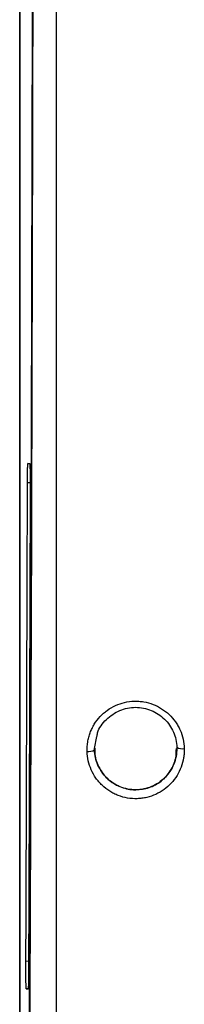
# Model space of a CAD drawing. Header units: millimetres. Extents: x -0.44 to 1.31, y -0.87 to 1.29.
# Tile 33 of 182: x 0.0718 to 0.0938, y -0.0898 to 0.0416. Entities that reach past the tile are written whole.
import ezdxf

# ---------------------------------------------------------------- set-up
doc = ezdxf.new("R2010")
doc.units = ezdxf.units.MM

msp = doc.modelspace()

# ---------------------------------------------------------------- linework, layer by layer
at = {"color": 7, "linetype": 'Continuous', "lineweight": 25}
for p, q in [((0.07177959, 0.4173313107), (0.07177959, -0.1316686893)), ((0.0717970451, 0.4158140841), (0.0717970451, -0.1326512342)), ((0.0728799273, -0.0176512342), (0.0731276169, -0.0176512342)), ((0.0731276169, -0.0176512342), (0.0733844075, -0.0176557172)), ((0.08727959, -0.0611446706), (0.08727959, -0.0611443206)), ((0.0729142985, -0.0876861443), (0.0726641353, -0.0876861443)), ((0.0731412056, -0.087682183), (0.0729142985, -0.0876861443))]:
    msp.add_line(p, q, dxfattribs=at)
at = {"color": 250, "linetype": 'Continuous', "lineweight": 25}
for p, q in [((0.0731279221, -0.0176555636), (0.0728799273, -0.0176512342)), ((0.0728279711, -0.0201736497), (0.0731791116, -0.0201746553)), ((0.08177959, -0.0556449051), (0.0820930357, -0.0540574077)), ((0.0729703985, -0.084020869), (0.0726126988, -0.0840195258)), ((0.0726641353, -0.0876861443), (0.0729148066, -0.0876817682))]:
    msp.add_line(p, q, dxfattribs=at)
at = {"color": 7, "linetype": 'Continuous', "lineweight": 25}
for centre, radius, start, end in [((0.0809803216, -0.0545183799), 0.001523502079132, 262.5451575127, 301.7576972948), ((0.0934928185, -0.0541549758), 0.0015051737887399, 241.6072858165, 280.8688025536)]:
    msp.add_arc(centre, radius, start, end, dxfattribs=at)
for points, knots in [([(0.0730677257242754, -0.1002930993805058), (0.0731178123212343, -0.0871992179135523), (0.0732180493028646, -0.0609947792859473), (0.0733412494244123, -0.0213514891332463), (0.0734432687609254, 0.0185114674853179), (0.0735166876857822, 0.0538000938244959), (0.0735463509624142, 0.0758317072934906), (0.073557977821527, 0.0844672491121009)], [0, 0, 0, 0, 0.2149705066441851, 0.4302147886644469, 0.6456266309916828, 0.8610993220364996, 1, 1, 1, 1]), ([(0.076662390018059, 0.0827767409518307), (0.0766623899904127, 0.064755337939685), (0.0766623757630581, 0.0467566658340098), (0.0766623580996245, 0.019836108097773), (0.0766623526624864, 0.0108742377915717), (0.0766623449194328, -0.0070261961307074), (0.0766623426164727, -0.0159655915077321), (0.0766623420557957, -0.0338091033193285), (0.0766623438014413, -0.0427145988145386), (0.0766623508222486, -0.0604930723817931), (0.0766623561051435, -0.0693674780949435), (0.0766623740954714, -0.0959301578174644), (0.0766623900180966, -0.1135559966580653), (0.0766623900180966, -0.1310991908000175)], [0, 0, 0, 0, 0.2500000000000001, 0.2500000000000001, 0.375, 0.375, 0.5, 0.5, 0.625, 0.625, 0.75, 0.75, 1, 1, 1, 1]), ([(0.0728279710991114, -0.0201736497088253), (0.0728289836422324, -0.0198248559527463), (0.0728310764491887, -0.019486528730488), (0.0728371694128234, -0.0188716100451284), (0.0728411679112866, -0.0185952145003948), (0.0728505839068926, -0.0181380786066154), (0.0728559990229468, -0.0179574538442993), (0.0728675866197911, -0.0177140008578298), (0.0728737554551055, -0.0176512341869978), (0.0728799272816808, -0.0176512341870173)], [0, 0, 0, 0, 0.25, 0.25, 0.5, 0.5, 0.75, 0.75, 1, 1, 1, 1]), ([(0.0731276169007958, -0.0176512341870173), (0.0731352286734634, -0.0176512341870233), (0.0731428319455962, -0.0177471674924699), (0.0731566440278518, -0.0181133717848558), (0.0731628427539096, -0.0183834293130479), (0.073172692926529, -0.0190481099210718), (0.073176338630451, -0.0194423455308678), (0.0731804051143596, -0.0202825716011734), (0.073180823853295, -0.0207279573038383), (0.0731795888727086, -0.0211582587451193)], [0, 0, 0, 0, 0.25, 0.25, 0.5, 0.5, 0.75, 0.75, 1, 1, 1, 1]), ([(0.0807826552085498, -0.0560290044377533), (0.0807696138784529, -0.0556041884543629), (0.0807980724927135, -0.0551811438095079), (0.0809024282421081, -0.0545527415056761), (0.0809472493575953, -0.0543458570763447), (0.0810569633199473, -0.0539372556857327), (0.0811223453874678, -0.0537342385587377), (0.0812712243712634, -0.0533385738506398), (0.0813549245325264, -0.0531451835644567), (0.0815408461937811, -0.0527672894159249), (0.0816422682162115, -0.0525840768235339), (0.08197911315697, -0.0520400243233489), (0.0822384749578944, -0.0517010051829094), (0.0826737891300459, -0.0512343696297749), (0.0828258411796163, -0.0510865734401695), (0.0831438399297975, -0.0508064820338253), (0.083308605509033, -0.0506750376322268), (0.0838308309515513, -0.0502988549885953), (0.0842011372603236, -0.0500842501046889), (0.084982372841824, -0.0497291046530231), (0.0853872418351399, -0.0495914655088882), (0.086223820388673, -0.049396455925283), (0.0866471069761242, -0.0493410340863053), (0.0872934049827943, -0.0493209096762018), (0.0875081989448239, -0.0493248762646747), (0.0879365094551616, -0.0493541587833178), (0.088151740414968, -0.0493797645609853), (0.0887852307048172, -0.0494868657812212), (0.0891961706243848, -0.0495988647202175), (0.0897983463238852, -0.0498288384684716), (0.0899944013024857, -0.0499150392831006), (0.0903771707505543, -0.050106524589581), (0.0905653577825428, -0.050212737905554), (0.0911070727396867, -0.0505544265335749), (0.0914441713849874, -0.0508168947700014), (0.0920618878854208, -0.0514031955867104), (0.0923401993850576, -0.0517249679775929), (0.0927086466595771, -0.0522460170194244), (0.0928224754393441, -0.0524249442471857), (0.0930321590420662, -0.0527932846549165), (0.0931288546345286, -0.0529845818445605), (0.0933869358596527, -0.0535628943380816), (0.0935198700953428, -0.0539601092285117), (0.0937099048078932, -0.0547883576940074), (0.0937638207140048, -0.0552079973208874), (0.093776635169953, -0.0556331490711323)], [0, 0, 0, 0, 0.0624999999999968, 0.0624999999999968, 0.0937499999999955, 0.0937499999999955, 0.1249999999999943, 0.1249999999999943, 0.156249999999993, 0.156249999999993, 0.1874999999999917, 0.1874999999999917, 0.2499999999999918, 0.2499999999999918, 0.2812499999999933, 0.2812499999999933, 0.3124999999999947, 0.3124999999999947, 0.3749999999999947, 0.3749999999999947, 0.4374999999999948, 0.4374999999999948, 0.4999999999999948, 0.4999999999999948, 0.5312499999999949, 0.5312499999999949, 0.5624999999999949, 0.5624999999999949, 0.6249999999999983, 0.6249999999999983, 0.6562500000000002, 0.6562500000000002, 0.687500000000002, 0.687500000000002, 0.7500000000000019, 0.7500000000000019, 0.8125000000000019, 0.8125000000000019, 0.8437500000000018, 0.8437500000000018, 0.8750000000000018, 0.8750000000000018, 0.9375000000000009, 0.9375000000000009, 1, 1, 1, 1]), ([(0.0820930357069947, -0.0540574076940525), (0.0821206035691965, -0.0538881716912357), (0.0822624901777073, -0.0530171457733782), (0.0833095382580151, -0.0516832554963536), (0.0847972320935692, -0.0506448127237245), (0.0861934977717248, -0.0502077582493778), (0.0869192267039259, -0.0501659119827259), (0.0872795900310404, -0.0501451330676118)], [0, 0, 0, 0, 0.0744613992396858, 0.3832388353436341, 0.6911002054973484, 0.8466146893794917, 1, 1, 1, 1]), ([(0.0872795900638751, -0.0501451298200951), (0.0876344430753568, -0.0501451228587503), (0.0879948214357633, -0.0501803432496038), (0.0886912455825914, -0.0503174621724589), (0.089029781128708, -0.0504188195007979), (0.0896897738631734, -0.0506885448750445), (0.0900064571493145, -0.0508557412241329), (0.0905955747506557, -0.0512429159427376), (0.0908717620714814, -0.0514651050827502), (0.0913795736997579, -0.0519617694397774), (0.0916060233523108, -0.0522311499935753), (0.0920042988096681, -0.0528077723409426), (0.0921778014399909, -0.0531190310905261), (0.0924592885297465, -0.0537623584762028), (0.092567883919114, -0.0540936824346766), (0.092721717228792, -0.0547758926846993), (0.0927665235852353, -0.0551288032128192), (0.0927770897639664, -0.0554790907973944)], [0, 0, 0, 0, 0.125, 0.125, 0.25, 0.25, 0.375, 0.375, 0.5, 0.5, 0.625, 0.625, 0.75, 0.75, 0.875, 0.875, 1, 1, 1, 1]), ([(0.093776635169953, -0.0556331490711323), (0.093783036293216, -0.0558455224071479), (0.09377909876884, -0.0560572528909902), (0.0937505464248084, -0.0564794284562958), (0.0937256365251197, -0.0566916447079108), (0.0936216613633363, -0.057315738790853), (0.0935135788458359, -0.0577193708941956), (0.0932148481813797, -0.0585151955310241), (0.0930274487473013, -0.0588961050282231), (0.0925801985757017, -0.0596180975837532), (0.0923243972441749, -0.0599531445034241), (0.0917425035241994, -0.0605777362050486), (0.0914247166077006, -0.0608580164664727), (0.0907287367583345, -0.0613594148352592), (0.0903580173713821, -0.0615742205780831), (0.0895783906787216, -0.0619287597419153), (0.0891770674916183, -0.0620656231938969), (0.0885470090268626, -0.0622128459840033), (0.0883355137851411, -0.0622513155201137), (0.0879095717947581, -0.0623070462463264), (0.087693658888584, -0.0623243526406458), (0.087050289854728, -0.0623441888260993), (0.0866244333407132, -0.0623151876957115), (0.085775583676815, -0.0621721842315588), (0.085360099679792, -0.0620587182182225), (0.0847588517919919, -0.0618288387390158), (0.0845630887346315, -0.0617426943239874), (0.0841808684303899, -0.0615513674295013), (0.0839929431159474, -0.0614452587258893), (0.083451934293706, -0.0611039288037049), (0.0831164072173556, -0.0608428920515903), (0.0826517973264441, -0.0604020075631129), (0.0825047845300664, -0.0602481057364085), (0.0822264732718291, -0.0599264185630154), (0.0820938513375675, -0.0597567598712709), (0.081727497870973, -0.0592381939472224), (0.081518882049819, -0.0588718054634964), (0.0811726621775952, -0.058097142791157), (0.0810381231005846, -0.0576939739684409), (0.080849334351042, -0.0568696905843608), (0.0807956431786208, -0.0564520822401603), (0.0807826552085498, -0.0560290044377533)], [0, 0, 0, 0, 0.0312499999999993, 0.0312499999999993, 0.0624999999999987, 0.0624999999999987, 0.1249999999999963, 0.1249999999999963, 0.1874999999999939, 0.1874999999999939, 0.2499999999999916, 0.2499999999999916, 0.3124999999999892, 0.3124999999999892, 0.3749999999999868, 0.3749999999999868, 0.4374999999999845, 0.4374999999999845, 0.4687499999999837, 0.4687499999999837, 0.499999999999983, 0.499999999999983, 0.5624999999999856, 0.5624999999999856, 0.6249999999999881, 0.6249999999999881, 0.6562499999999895, 0.6562499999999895, 0.6874999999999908, 0.6874999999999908, 0.7499999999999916, 0.7499999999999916, 0.7812499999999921, 0.7812499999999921, 0.8124999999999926, 0.8124999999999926, 0.874999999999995, 0.874999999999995, 0.9374999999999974, 0.9374999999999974, 1, 1, 1, 1]), ([(0.0872795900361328, -0.0611446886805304), (0.0869249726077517, -0.0611447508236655), (0.0865713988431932, -0.0611106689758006), (0.0858683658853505, -0.0609725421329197), (0.0855268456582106, -0.0608698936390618), (0.0850358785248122, -0.0606693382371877), (0.0848755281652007, -0.0605946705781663), (0.0845605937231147, -0.0604288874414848), (0.0844062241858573, -0.0603377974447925), (0.0839611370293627, -0.0600452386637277), (0.0836873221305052, -0.0598245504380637), (0.0831829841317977, -0.0593313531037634), (0.0829523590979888, -0.0590576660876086), (0.0825536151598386, -0.0584800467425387), (0.0823832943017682, -0.0581747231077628), (0.0821007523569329, -0.0575298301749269), (0.0819905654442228, -0.0571932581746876), (0.0818373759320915, -0.05651316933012), (0.0817930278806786, -0.0561667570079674), (0.0817821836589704, -0.0558137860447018)], [0, 0, 0, 0, 0.1249999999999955, 0.1249999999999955, 0.2499999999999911, 0.2499999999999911, 0.3124999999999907, 0.3124999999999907, 0.3749999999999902, 0.3749999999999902, 0.4999999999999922, 0.4999999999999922, 0.6249999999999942, 0.6249999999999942, 0.7499999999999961, 0.7499999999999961, 0.8749999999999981, 0.8749999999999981, 1, 1, 1, 1]), ([(0.0818462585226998, -0.0556490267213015), (0.081827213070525, -0.0558354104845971), (0.0817442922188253, -0.0566468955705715), (0.082246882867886, -0.0580617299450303), (0.0833171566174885, -0.0596221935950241), (0.0848855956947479, -0.0607102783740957), (0.0862898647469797, -0.0611131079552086), (0.0870927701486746, -0.0611384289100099), (0.0872795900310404, -0.061144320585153)], [0, 0, 0, 0, 0.0656526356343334, 0.2858410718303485, 0.5055009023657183, 0.7223547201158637, 0.9353975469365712, 1, 1, 1, 1]), ([(0.0872795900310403, -0.061144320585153), (0.0878895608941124, -0.0610850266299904), (0.0891093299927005, -0.0609664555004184), (0.0907411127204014, -0.0600442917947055), (0.091975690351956, -0.0586811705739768), (0.0927006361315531, -0.0571335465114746), (0.0927093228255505, -0.0560786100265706), (0.092712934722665, -0.055639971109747)], [0, 0, 0, 0, 0.2099971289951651, 0.4199348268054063, 0.6315711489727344, 0.8468085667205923, 1, 1, 1, 1]), ([(0.0927795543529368, -0.0556449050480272), (0.0927794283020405, -0.0560034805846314), (0.092743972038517, -0.0563636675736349), (0.0926059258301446, -0.0570617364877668), (0.0925036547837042, -0.0574023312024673), (0.0922301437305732, -0.0580677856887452), (0.0920610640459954, -0.0583860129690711), (0.0916669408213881, -0.0589808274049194), (0.0914392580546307, -0.0592610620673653), (0.0909302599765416, -0.0597743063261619), (0.090652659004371, -0.0600038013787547), (0.0900565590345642, -0.0604057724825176), (0.0897331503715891, -0.0605803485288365), (0.0890648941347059, -0.0608595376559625), (0.0887203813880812, -0.0609651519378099), (0.0880077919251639, -0.0611081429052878), (0.0876412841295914, -0.0611446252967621), (0.0872795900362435, -0.0611446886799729)], [0, 0, 0, 0, 0.125, 0.125, 0.25, 0.25, 0.375, 0.375, 0.5, 0.5, 0.625, 0.625, 0.75, 0.75, 0.875, 0.875, 1, 1, 1, 1]), ([(0.0726641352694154, -0.0876861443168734), (0.07265628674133, -0.0876861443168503), (0.0726484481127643, -0.0875840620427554), (0.0726342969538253, -0.0871955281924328), (0.072627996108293, -0.0869093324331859), (0.0726181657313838, -0.0862085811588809), (0.0726146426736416, -0.0857944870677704), (0.072611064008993, -0.0849191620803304), (0.072611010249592, -0.0844586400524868), (0.0726126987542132, -0.0840195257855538)], [0, 0, 0, 0, 0.25, 0.25, 0.5, 0.5, 0.75, 0.75, 1, 1, 1, 1]), ([(0.0729657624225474, -0.0853106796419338), (0.072964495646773, -0.0856439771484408), (0.072962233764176, -0.0859647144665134), (0.0729559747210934, -0.0865450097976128), (0.0729519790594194, -0.0868044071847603), (0.072942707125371, -0.0872323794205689), (0.072937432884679, -0.0874008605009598), (0.0729262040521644, -0.0876277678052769), (0.0729202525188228, -0.0876861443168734), (0.0729142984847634, -0.0876861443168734)], [0, 0, 0, 0, 0.25, 0.25, 0.5, 0.5, 0.75, 0.75, 1, 1, 1, 1])]:
    msp.add_open_spline(points, degree=3, knots=knots, dxfattribs=at)
for points in [[(0.0735952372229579, 0.0790950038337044), (0.0735012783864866, 0.0184349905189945), (0.0733320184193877, -0.0417577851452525), (0.0730885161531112, -0.101096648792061)], [(0.0726126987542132, -0.0840195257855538), (0.0726941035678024, -0.0628493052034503), (0.07276589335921, -0.0415577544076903), (0.0728279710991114, -0.0201736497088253)], [(0.0731795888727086, -0.0211582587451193), (0.0731179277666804, -0.0426426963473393), (0.0730466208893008, -0.0640362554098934), (0.0729657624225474, -0.0853106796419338)], [(0.081782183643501, -0.0558137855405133), (0.0817804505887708, -0.0557573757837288), (0.0817795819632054, -0.0557010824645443), (0.081779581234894, -0.0556449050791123)], [(0.092777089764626, -0.0554790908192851), (0.0927787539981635, -0.0555342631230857), (0.0927795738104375, -0.0555895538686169), (0.0927795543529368, -0.0556449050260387)]]:
    msp.add_open_spline(points, degree=3, dxfattribs=at)

doc.saveas('drawing.dxf')
